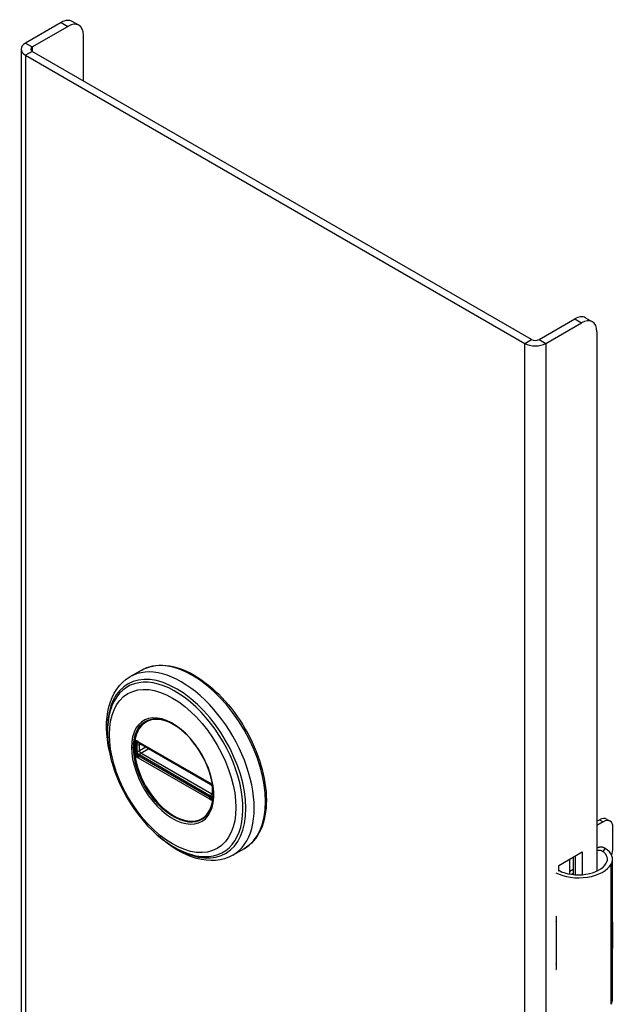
# Model space of a CAD drawing. Header units: inches. Extents: x 0.1 to 81.1, y -11 to 52.7.
# Tile 29 of 31: x 68.8 to 72.2, y 35.1 to 40.7. Entities that reach past the tile are written whole.
import ezdxf

# ---------------------------------------------------------------- set-up
doc = ezdxf.new("R2010")
doc.units = ezdxf.units.IN
doc.header["$LTSCALE"] = 4.869794
doc.header["$MEASUREMENT"] = 0
doc.layers.add('Visible Edges(ANSI)', color=7, linetype='Continuous', lineweight=25)
doc.layers.add('Visible Tangent Edges(ANSI)', color=7, linetype='Continuous', lineweight=25)

msp = doc.modelspace()

# ---------------------------------------------------------------- linework, layer by layer
at = {"layer": 'Visible Edges(ANSI)'}
for p, q in [((69.0329, 40.7224), (68.8285, 40.6044)), ((69.1343, 40.7061), (69.0954, 40.7286)), ((68.8674, 40.5819), (69.0718, 40.6999)), ((69.1602, 40.3876), (69.1602, 40.6489)), ((68.8034, 40.5693), (68.8034, 20.9733)), ((71.7298, 38.904), (68.8674, 40.5566)), ((68.8285, 40.5342), (71.6909, 38.8816)), ((71.7736, 38.904), (71.978, 39.022)), ((72.0405, 39.0282), (72.0794, 39.0057)), ((71.8125, 38.8816), (72.0169, 38.9996)), ((72.1053, 38.9485), (72.1053, 35.8555)), ((69.4909, 37.0065), (69.4269, 36.9695)), ((69.477, 36.5929), (69.4719, 36.5958)), ((69.477, 36.5929), (69.8851, 36.3573)), ((69.892, 36.3496), (69.484, 36.5852)), ((69.8901, 36.3543), (69.8851, 36.3573)), ((69.9009, 36.3419), (69.9021, 36.3391)), ((69.901, 36.2968), (69.901, 36.334)), ((69.9021, 36.3391), (69.9027, 36.3373)), ((69.9041, 36.3236), (69.9041, 36.2867)), ((69.9041, 36.2867), (69.904, 36.2808)), ((72.1053, 36.1411), (72.1208, 36.1501)), ((72.1601, 36.154), (72.181, 36.1419)), ((72.1416, 36.138), (72.1053, 36.117)), ((72.1973, 35.9853), (72.1973, 36.1059)), ((70.0815, 35.9836), (70.0174, 35.9467)), ((71.8861, 35.8875), (72.0204, 35.965)), ((71.9495, 35.8384), (71.9495, 35.9241)), ((71.9694, 35.9356), (71.9694, 35.8355)), ((71.9815, 35.8345), (71.9815, 35.9426)), ((72.0204, 35.965), (72.0204, 35.8346)), ((72.1948, 35.1198), (72.1948, 35.9234)), ((71.8861, 35.8557), (71.8861, 35.8875)), ((71.9495, 35.8543), (71.9694, 35.8658)), ((71.9694, 35.8417), (71.9606, 35.8366)), ((71.8705, 35.5957), (71.8705, 35.5644)), ((72.1973, 35.4308), (72.1973, 35.5513)), ((71.8705, 35.3217), (71.8705, 35.2904))]:
    msp.add_line(p, q, dxfattribs=at)
at = {"layer": 'Visible Edges(ANSI)', "flags": 128}
for points in [[(69.4909, 37.0065), (69.5067, 37.0148), (69.5233, 37.0217), (69.5404, 37.0272), (69.5582, 37.0314), (69.5764, 37.0342), (69.5951, 37.0357), (69.6142, 37.0358), (69.6336, 37.0345), (69.6534, 37.0319), (69.6734, 37.028), (69.6935, 37.0228), (69.7139, 37.0163), (69.7344, 37.0086), (69.7549, 36.9996), (69.7755, 36.9895), (69.796, 36.9782), (69.8165, 36.9658), (69.8369, 36.9523), (69.8572, 36.9377), (69.8773, 36.9221), (69.8972, 36.9055), (69.9167, 36.8879), (69.936, 36.8694), (69.955, 36.8501), (69.9735, 36.8299), (69.9916, 36.8089), (70.0092, 36.7872), (70.0263, 36.7649), (70.0428, 36.7419), (70.0587, 36.7183), (70.074, 36.6943), (70.0887, 36.6697), (70.1026, 36.6448), (70.1158, 36.6195), (70.1282, 36.5939), (70.1399, 36.5681), (70.1507, 36.5421), (70.1607, 36.516), (70.1698, 36.4899), (70.178, 36.4637), (70.1853, 36.4377), (70.1917, 36.4117), (70.1971, 36.386), (70.2015, 36.3605), (70.205, 36.3353), (70.2075, 36.3104), (70.209, 36.286), (70.2095, 36.262), (70.209, 36.2386), (70.2075, 36.2157), (70.205, 36.1934), (70.2014, 36.1719), (70.1969, 36.151), (70.1913, 36.1309), (70.1847, 36.1117), (70.177, 36.0933), (70.1684, 36.0758), (70.1588, 36.0593), (70.1482, 36.0438), (70.1367, 36.0294), (70.1242, 36.0162), (70.1108, 36.0041), (70.0965, 35.9932), (70.0815, 35.9836)], [(69.3093, 36.5409), (69.3025, 36.5755), (69.2976, 36.6096), (69.2944, 36.6432), (69.2931, 36.676), (69.2936, 36.7081), (69.296, 36.7391), (69.3003, 36.7692), (69.3066, 36.798), (69.3148, 36.8256), (69.325, 36.8517), (69.3372, 36.8762), (69.3513, 36.899), (69.3674, 36.92), (69.3855, 36.9388), (69.4054, 36.9554), (69.4269, 36.9695)], [(69.3365, 36.83), (69.33, 36.8168), (69.3241, 36.8031), (69.3188, 36.789), (69.3141, 36.7744), (69.3066, 36.7439), (69.3014, 36.712), (69.2986, 36.6789), (69.2981, 36.6445), (69.2999, 36.6092), (69.3039, 36.5731), (69.3102, 36.5364), (69.3185, 36.4992), (69.3289, 36.4618), (69.3413, 36.4243), (69.3557, 36.387), (69.3719, 36.3499), (69.3899, 36.3134), (69.4095, 36.2776), (69.4307, 36.2427), (69.4533, 36.2089), (69.4773, 36.1763), (69.5025, 36.1452), (69.5287, 36.1157), (69.5559, 36.088), (69.584, 36.0622), (69.6127, 36.0384), (69.6419, 36.0169), (69.6716, 35.9977), (69.7016, 35.981), (69.7317, 35.9668), (69.7619, 35.9553), (69.792, 35.9466), (69.807, 35.9434), (69.8219, 35.9409), (69.8367, 35.9391), (69.8514, 35.9381)], [(69.8744, 36.1832), (69.8829, 36.1967), (69.8902, 36.212), (69.8961, 36.2288), (69.9006, 36.247), (69.9036, 36.2666), (69.905, 36.2874), (69.9049, 36.3093), (69.9033, 36.3319), (69.9001, 36.3553), (69.8954, 36.3792), (69.8891, 36.4036), (69.8815, 36.428), (69.8724, 36.4526), (69.8619, 36.477), (69.8502, 36.5011), (69.8374, 36.5247), (69.8233, 36.5477), (69.8083, 36.5699), (69.7924, 36.5911), (69.7757, 36.6112), (69.7583, 36.6301), (69.7403, 36.6477), (69.722, 36.6637), (69.7033, 36.6782), (69.6845, 36.6909), (69.6656, 36.7019), (69.6469, 36.711), (69.6285, 36.7182), (69.6104, 36.7234), (69.5929, 36.7267), (69.5761, 36.728), (69.5601, 36.7274)], [(69.4719, 36.5958), (69.4701, 36.5966), (69.4688, 36.597)], [(69.484, 36.5852), (69.483, 36.5857), (69.4826, 36.5858)], [(69.8901, 36.3543), (69.8934, 36.3519), (69.8969, 36.3483)], [(69.901, 36.334), (69.9004, 36.338), (69.8983, 36.3428), (69.8951, 36.347), (69.892, 36.3496)], [(69.8969, 36.3483), (69.899, 36.3452), (69.9009, 36.3419)], [(69.9008, 36.2953), (69.9009, 36.2957), (69.901, 36.2968)], [(69.904, 36.2808), (69.9038, 36.2784), (69.9035, 36.2774)], [(70.0174, 35.9467), (69.9944, 35.9351), (69.9701, 35.9262), (69.9448, 35.92), (69.9186, 35.9165), (69.8918, 35.9156), (69.8644, 35.9174), (69.8367, 35.9216), (69.8087, 35.9283), (69.7806, 35.9373), (69.7525, 35.9486), (69.7243, 35.962), (69.6963, 35.9776), (69.6686, 35.9951), (69.6411, 36.0147), (69.614, 36.036), (69.5874, 36.0591)], [(72.1526, 35.9853), (72.1508, 35.9864), (72.149, 35.9874), (72.147, 35.9883), (72.1451, 35.9892), (72.1431, 35.9899), (72.1411, 35.9906), (72.139, 35.9912), (72.1369, 35.9917), (72.1349, 35.9921), (72.1328, 35.9924), (72.1307, 35.9926), (72.1286, 35.9927), (72.1265, 35.9927), (72.1244, 35.9925), (72.1223, 35.9923), (72.1202, 35.992), (72.1182, 35.9915), (72.1162, 35.991), (72.1143, 35.9904), (72.1124, 35.9897), (72.1105, 35.9889), (72.1087, 35.988), (72.107, 35.987), (72.1053, 35.986)], [(72.1053, 35.9745), (72.1068, 35.9749), (72.1084, 35.9753), (72.1099, 35.9755), (72.1115, 35.9757), (72.113, 35.9759), (72.1146, 35.976), (72.1161, 35.976), (72.1176, 35.976), (72.1191, 35.9758), (72.1206, 35.9757), (72.1221, 35.9754), (72.1236, 35.9751), (72.1252, 35.9748), (72.1267, 35.9743), (72.1282, 35.9738), (72.1297, 35.9733), (72.1312, 35.9727), (72.1326, 35.972), (72.1341, 35.9713), (72.1355, 35.9705), (72.1369, 35.9696), (72.1383, 35.9687), (72.1396, 35.9677), (72.1409, 35.9667)]]:
    msp.add_lwpolyline(points, dxfattribs=at)
at = {"layer": 'Visible Edges(ANSI)'}
for centre, major_axis, start_param, end_param in [((69.0329, 40.6203), (0.0625, 0.1083), 0, 0.785398), ((69.0718, 40.5978), (0.0625, 0.1083), 5.497787, 7.068583), ((68.8894, 40.5693), (-0.086, 0), 5.497787, 7.068583), ((68.8894, 40.5693), (-0.031, 0), 5.497787, 7.068583), ((71.978, 38.9199), (0.0625, 0.1083), 0, 0.785398), ((72.0169, 38.8975), (0.0625, 0.1083), 5.497787, 7.068583), ((71.7517, 38.9167), (0.086, 0), 3.926991, 5.497787), ((71.7517, 38.9167), (0.031, 0), 3.926991, 5.497787), ((72.1208, 36.0858), (0.0394, 0.0682), 0, 0.785398), ((72.1416, 36.0737), (0.0394, 0.0682), 5.497787, 7.068583), ((72.0373, 35.9234), (0.1575, 0), 5.96475, 7.032103), ((72.1416, 35.9532), (-0.0394, -0.0682), 1.811012, 2.356194), ((72.0373, 35.9234), (0.128, 0), 5.96475, 6.909947), ((71.9999, 35.9305), (0.1969, 0), 3.983372, 5.96475), ((71.9999, 35.9305), (0.1673, 0), 3.964134, 5.96475), ((71.9999, 35.6814), (0.1969, 0), 3.983372, 3.995195), ((71.9308, 35.6043), (-0.0917, 0), 0.828235, 0.853602), ((72.1416, 35.5192), (-0.0394, -0.0682), 2.356194, 2.65865), ((72.1416, 35.3987), (-0.0394, -0.0682), 2.053739, 2.356194), ((71.9308, 35.3616), (0.0917, 0), 3.969828, 3.995195), ((71.9999, 35.376), (-0.1969, 0), 0.841779, 0.853602), ((72.0373, 35.1198), (0.1575, 0), 5.96475, 6.283185)]:
    msp.add_ellipse(centre, major_axis=major_axis, ratio=0.57735, start_param=start_param, end_param=end_param, dxfattribs=at)
at = {"layer": 'Visible Tangent Edges(ANSI)'}
for p, q in [((69.0329, 40.7224), (69.0718, 40.6999)), ((68.8285, 40.6044), (68.8674, 40.5819)), ((68.8674, 40.5566), (68.8285, 40.5342)), ((68.8674, 40.5819), (68.8674, 40.5566)), ((68.8285, 40.5342), (68.8285, 20.9382)), ((71.978, 39.022), (72.0169, 38.9996)), ((71.6909, 38.8816), (71.7298, 38.904)), ((71.6909, 19.2857), (71.6909, 38.8816)), ((71.7736, 38.904), (71.8125, 38.8816)), ((71.8125, 38.8816), (71.8125, 19.2857)), ((69.883, 36.3618), (69.475, 36.5974)), ((69.4691, 36.5439), (69.4691, 36.5811)), ((69.4817, 36.5815), (69.4863, 36.5838)), ((69.4817, 36.5443), (69.4817, 36.5815)), ((69.5182, 36.5654), (69.4817, 36.5443)), ((69.482, 36.5886), (69.8901, 36.353)), ((69.4887, 36.5322), (69.5322, 36.5574)), ((69.475, 36.5046), (69.883, 36.269)), ((69.8866, 36.278), (69.4785, 36.5136)), ((69.8901, 36.2859), (69.482, 36.5215)), ((69.8967, 36.2967), (69.4887, 36.5322)), ((69.903, 36.3306), (69.903, 36.2934)), ((69.901, 36.2995), (69.8967, 36.2967)), ((72.1208, 36.1501), (72.1416, 36.138)), ((72.1409, 35.9667), (72.1526, 35.9853)), ((72.1869, 35.0913), (72.1869, 35.8949)), ((71.8705, 35.5644), (71.8705, 35.3217))]:
    msp.add_line(p, q, dxfattribs=at)
at = {"layer": 'Visible Tangent Edges(ANSI)', "flags": 128}
for points in [[(69.436, 36.5655), (69.4377, 36.5323), (69.4426, 36.4977), (69.4508, 36.462), (69.462, 36.426), (69.4763, 36.39), (69.4933, 36.3545), (69.5127, 36.3201), (69.5344, 36.2872), (69.5581, 36.2563), (69.5834, 36.2278), (69.6099, 36.2022), (69.6372, 36.1798), (69.6651, 36.161), (69.693, 36.1459), (69.7207, 36.1347), (69.7477, 36.1275), (69.7736, 36.1245), (69.7981, 36.126), (69.8208, 36.1318), (69.8414, 36.1418), (69.8596, 36.1558), (69.8752, 36.1735), (69.888, 36.1948), (69.8978, 36.2194), (69.9044, 36.2471), (69.9076, 36.2773), (69.9075, 36.3096), (69.9042, 36.3436), (69.8976, 36.3787), (69.8879, 36.4146), (69.8752, 36.4508), (69.8594, 36.4866), (69.8411, 36.5216), (69.8204, 36.5553), (69.7977, 36.5872), (69.7733, 36.6169), (69.7474, 36.6439), (69.7204, 36.6679), (69.6927, 36.6886), (69.6647, 36.7057), (69.6368, 36.719), (69.6094, 36.7281), (69.5829, 36.733), (69.5577, 36.7336), (69.5341, 36.7299), (69.5125, 36.7221), (69.493, 36.7102), (69.4761, 36.6942), (69.4619, 36.6746), (69.4507, 36.6515), (69.4426, 36.6254), (69.4377, 36.5966), (69.436, 36.5655)], [(69.4472, 36.5643), (69.4474, 36.5756), (69.4481, 36.5867), (69.4491, 36.5974), (69.4506, 36.6078), (69.4525, 36.618), (69.4549, 36.6277), (69.4576, 36.6372), (69.4608, 36.6462), (69.4643, 36.6548), (69.4683, 36.663), (69.4727, 36.6708), (69.4774, 36.6782), (69.4825, 36.6851), (69.488, 36.6915), (69.4938, 36.6974), (69.5, 36.7029), (69.5065, 36.7078), (69.5133, 36.7122), (69.5204, 36.7161), (69.5278, 36.7194), (69.5355, 36.7222), (69.5435, 36.7245), (69.5517, 36.7262), (69.5601, 36.7273)], [(69.4544, 36.5981), (69.4543, 36.5978), (69.4542, 36.5974), (69.454, 36.597), (69.4539, 36.5966), (69.4538, 36.5962), (69.4537, 36.5959), (69.4536, 36.5955), (69.4535, 36.5951), (69.4535, 36.5946), (69.4534, 36.5942), (69.4533, 36.5938), (69.4532, 36.5934), (69.4531, 36.593), (69.4531, 36.5925), (69.453, 36.5921), (69.4529, 36.5917), (69.4529, 36.5912), (69.4528, 36.5908), (69.4528, 36.5903), (69.4527, 36.5899), (69.4527, 36.5894), (69.4526, 36.589), (69.4526, 36.5885), (69.4526, 36.5881)], [(69.4553, 36.6007), (69.4552, 36.6006), (69.4552, 36.6005), (69.4551, 36.6004), (69.4551, 36.6003), (69.4551, 36.6002), (69.455, 36.6001), (69.455, 36.6), (69.455, 36.5999), (69.4549, 36.5998), (69.4549, 36.5996), (69.4548, 36.5995), (69.4548, 36.5994), (69.4548, 36.5993), (69.4547, 36.5992), (69.4547, 36.5991), (69.4547, 36.599), (69.4546, 36.5989), (69.4546, 36.5988), (69.4546, 36.5987), (69.4545, 36.5986), (69.4545, 36.5985), (69.4544, 36.5984), (69.4544, 36.5982), (69.4544, 36.5981)], [(69.4604, 36.6028), (69.4602, 36.6027), (69.46, 36.6027), (69.4597, 36.6027), (69.4595, 36.6026), (69.4592, 36.6026), (69.459, 36.6025), (69.4588, 36.6025), (69.4585, 36.6024), (69.4583, 36.6023), (69.4581, 36.6023), (69.4579, 36.6022), (69.4577, 36.6021), (69.4574, 36.602), (69.4572, 36.6019), (69.457, 36.6018), (69.4568, 36.6017), (69.4566, 36.6016), (69.4564, 36.6015), (69.4562, 36.6014), (69.456, 36.6012), (69.4558, 36.6011), (69.4556, 36.601), (69.4554, 36.6008), (69.4553, 36.6007)], [(69.4601, 36.5878), (69.4601, 36.5881), (69.4601, 36.5885), (69.4601, 36.5888), (69.4601, 36.5891), (69.4602, 36.5894), (69.4602, 36.5897), (69.4603, 36.59), (69.4603, 36.5903), (69.4604, 36.5906), (69.4604, 36.5909), (69.4605, 36.5912), (69.4606, 36.5914), (69.4607, 36.5917), (69.4608, 36.592), (69.4609, 36.5922), (69.461, 36.5925), (69.4611, 36.5927), (69.4613, 36.593), (69.4614, 36.5932), (69.4615, 36.5934), (69.4617, 36.5937), (69.4618, 36.5939), (69.462, 36.5941), (69.4621, 36.5943)], [(69.4698, 36.6003), (69.4694, 36.6006), (69.469, 36.6008), (69.4686, 36.601), (69.4682, 36.6012), (69.4678, 36.6014), (69.4674, 36.6015), (69.4669, 36.6017), (69.4665, 36.6018), (69.4661, 36.602), (69.4657, 36.6021), (69.4653, 36.6022), (69.4649, 36.6023), (69.4646, 36.6024), (69.4642, 36.6025), (69.4638, 36.6026), (69.4634, 36.6027), (69.463, 36.6027), (69.4626, 36.6028), (69.4623, 36.6028), (69.4619, 36.6028), (69.4615, 36.6028), (69.4612, 36.6028), (69.4608, 36.6028), (69.4604, 36.6028)], [(69.4621, 36.5943), (69.4622, 36.5943), (69.4622, 36.5944), (69.4623, 36.5945), (69.4623, 36.5945), (69.4624, 36.5946), (69.4624, 36.5946), (69.4625, 36.5947), (69.4625, 36.5948), (69.4626, 36.5948), (69.4627, 36.5949), (69.4627, 36.5949), (69.4628, 36.595), (69.4628, 36.595), (69.4629, 36.5951), (69.4629, 36.5951), (69.463, 36.5952), (69.463, 36.5952), (69.4631, 36.5953), (69.4631, 36.5953), (69.4632, 36.5954), (69.4632, 36.5954), (69.4633, 36.5955), (69.4633, 36.5955), (69.4634, 36.5956)], [(69.4634, 36.5956), (69.4635, 36.5957), (69.4637, 36.5958), (69.4638, 36.5959), (69.4639, 36.596), (69.464, 36.596), (69.4642, 36.5961), (69.4643, 36.5962), (69.4645, 36.5963), (69.4646, 36.5964), (69.4647, 36.5964), (69.4649, 36.5965), (69.465, 36.5966), (69.4652, 36.5966), (69.4653, 36.5967), (69.4655, 36.5967), (69.4656, 36.5968), (69.4658, 36.5968), (69.466, 36.5969), (69.4661, 36.5969), (69.4663, 36.5969), (69.4664, 36.5969), (69.4666, 36.597), (69.4668, 36.597), (69.4669, 36.597)], [(69.4669, 36.597), (69.467, 36.597), (69.4671, 36.597), (69.4672, 36.597), (69.4672, 36.597), (69.4673, 36.597), (69.4674, 36.597), (69.4675, 36.597), (69.4676, 36.597), (69.4676, 36.597), (69.4677, 36.597), (69.4678, 36.597), (69.4679, 36.597), (69.4679, 36.597), (69.468, 36.597), (69.4681, 36.597), (69.4682, 36.597), (69.4683, 36.597), (69.4683, 36.597), (69.4684, 36.597), (69.4685, 36.597), (69.4686, 36.597), (69.4687, 36.597), (69.4687, 36.597), (69.4688, 36.597)], [(69.475, 36.5974), (69.4748, 36.5975), (69.4745, 36.5977), (69.4743, 36.5978), (69.4741, 36.5979), (69.4739, 36.598), (69.4737, 36.5982), (69.4735, 36.5983), (69.4732, 36.5984), (69.473, 36.5985), (69.4728, 36.5987), (69.4726, 36.5988), (69.4724, 36.5989), (69.4722, 36.599), (69.472, 36.5991), (69.4717, 36.5993), (69.4715, 36.5994), (69.4713, 36.5995), (69.4711, 36.5996), (69.4709, 36.5997), (69.4707, 36.5999), (69.4704, 36.6), (69.4702, 36.6001), (69.47, 36.6002), (69.4698, 36.6003)], [(69.8742, 36.1833), (69.8603, 36.1674), (69.8444, 36.1545), (69.8265, 36.1448), (69.8068, 36.1385), (69.7855, 36.1358), (69.7629, 36.1366), (69.7393, 36.141), (69.715, 36.1488), (69.6902, 36.1598), (69.6653, 36.174), (69.6406, 36.1912), (69.6162, 36.2112), (69.5926, 36.2339), (69.5699, 36.259), (69.5485, 36.2861), (69.5286, 36.315), (69.5105, 36.3452), (69.4943, 36.3764), (69.4803, 36.4083), (69.4685, 36.4405), (69.4593, 36.4725), (69.4526, 36.5041), (69.4486, 36.5349), (69.4472, 36.5643)], [(69.4524, 36.5824), (69.4523, 36.5809), (69.4523, 36.5794), (69.4522, 36.5779), (69.4522, 36.5764), (69.4522, 36.5749), (69.4522, 36.5733), (69.4521, 36.5718), (69.4521, 36.5703), (69.4521, 36.5688), (69.4521, 36.5672), (69.4521, 36.5657), (69.4521, 36.5641), (69.4521, 36.5626), (69.4521, 36.5611), (69.4521, 36.5595), (69.4521, 36.558), (69.4521, 36.5564), (69.4522, 36.5548), (69.4522, 36.5533), (69.4522, 36.5517), (69.4522, 36.5502), (69.4523, 36.5486), (69.4523, 36.547), (69.4524, 36.5454)], [(69.4526, 36.5881), (69.4526, 36.5878), (69.4526, 36.5876), (69.4526, 36.5874), (69.4526, 36.5871), (69.4525, 36.5869), (69.4525, 36.5867), (69.4525, 36.5864), (69.4525, 36.5862), (69.4525, 36.586), (69.4525, 36.5857), (69.4525, 36.5855), (69.4525, 36.5852), (69.4525, 36.585), (69.4525, 36.5848), (69.4524, 36.5845), (69.4524, 36.5843), (69.4524, 36.5841), (69.4524, 36.5838), (69.4524, 36.5836), (69.4524, 36.5833), (69.4524, 36.5831), (69.4524, 36.5829), (69.4524, 36.5826), (69.4524, 36.5824)], [(69.4524, 36.5454), (69.4524, 36.5452), (69.4524, 36.5449), (69.4524, 36.5447), (69.4524, 36.5444), (69.4524, 36.5442), (69.4524, 36.5439), (69.4524, 36.5437), (69.4524, 36.5434), (69.4524, 36.5432), (69.4525, 36.5429), (69.4525, 36.5427), (69.4525, 36.5424), (69.4525, 36.5422), (69.4525, 36.5419), (69.4525, 36.5417), (69.4525, 36.5414), (69.4525, 36.5412), (69.4525, 36.5409), (69.4525, 36.5406), (69.4526, 36.5404), (69.4526, 36.5401), (69.4526, 36.5399), (69.4526, 36.5396), (69.4526, 36.5394)], [(69.4526, 36.5394), (69.4526, 36.5389), (69.4526, 36.5384), (69.4527, 36.5379), (69.4527, 36.5374), (69.4528, 36.5369), (69.4528, 36.5364), (69.4529, 36.5359), (69.4529, 36.5354), (69.453, 36.5349), (69.4531, 36.5344), (69.4531, 36.5339), (69.4532, 36.5334), (69.4533, 36.5329), (69.4534, 36.5324), (69.4535, 36.5319), (69.4535, 36.5315), (69.4536, 36.531), (69.4537, 36.5305), (69.4538, 36.53), (69.4539, 36.5295), (69.454, 36.529), (69.4542, 36.5285), (69.4543, 36.528), (69.4544, 36.5276)], [(69.4602, 36.582), (69.4602, 36.5823), (69.4602, 36.5825), (69.4602, 36.5827), (69.4602, 36.583), (69.4602, 36.5832), (69.4602, 36.5834), (69.4602, 36.5837), (69.4602, 36.5839), (69.4602, 36.5842), (69.4602, 36.5844), (69.4602, 36.5846), (69.4602, 36.5849), (69.4602, 36.5851), (69.4602, 36.5854), (69.4602, 36.5856), (69.4602, 36.5859), (69.4602, 36.5861), (69.4601, 36.5863), (69.4601, 36.5866), (69.4601, 36.5868), (69.4601, 36.5871), (69.4601, 36.5873), (69.4601, 36.5876), (69.4601, 36.5878)], [(69.4601, 36.5389), (69.4601, 36.5391), (69.4601, 36.5394), (69.4601, 36.5396), (69.4601, 36.5399), (69.4601, 36.5401), (69.4601, 36.5404), (69.4602, 36.5406), (69.4602, 36.5409), (69.4602, 36.5411), (69.4602, 36.5414), (69.4602, 36.5416), (69.4602, 36.5419), (69.4602, 36.5421), (69.4602, 36.5424), (69.4602, 36.5426), (69.4602, 36.5429), (69.4602, 36.5431), (69.4602, 36.5433), (69.4602, 36.5436), (69.4602, 36.5438), (69.4602, 36.5441), (69.4602, 36.5443), (69.4602, 36.5445), (69.4602, 36.5448)], [(69.4621, 36.5304), (69.462, 36.5308), (69.4618, 36.5312), (69.4617, 36.5315), (69.4616, 36.5319), (69.4614, 36.5322), (69.4613, 36.5326), (69.4612, 36.5329), (69.461, 36.5333), (69.4609, 36.5336), (69.4608, 36.534), (69.4607, 36.5344), (69.4606, 36.5347), (69.4605, 36.5351), (69.4605, 36.5354), (69.4604, 36.5358), (69.4603, 36.5361), (69.4603, 36.5365), (69.4602, 36.5368), (69.4602, 36.5372), (69.4601, 36.5375), (69.4601, 36.5378), (69.4601, 36.5382), (69.4601, 36.5385), (69.4601, 36.5389)], [(69.4602, 36.5448), (69.4603, 36.5463), (69.4603, 36.5479), (69.4603, 36.5495), (69.4603, 36.551), (69.4603, 36.5526), (69.4603, 36.5541), (69.4603, 36.5557), (69.4604, 36.5572), (69.4604, 36.5588), (69.4604, 36.5603), (69.4604, 36.5619), (69.4604, 36.5634), (69.4604, 36.565), (69.4604, 36.5665), (69.4604, 36.5681), (69.4604, 36.5696), (69.4603, 36.5712), (69.4603, 36.5727), (69.4603, 36.5743), (69.4603, 36.5758), (69.4603, 36.5774), (69.4603, 36.5789), (69.4603, 36.5805), (69.4602, 36.582)], [(69.4691, 36.5811), (69.4691, 36.5814), (69.4691, 36.5817), (69.4691, 36.5819), (69.4691, 36.5822), (69.4691, 36.5824), (69.4691, 36.5827), (69.4691, 36.5829), (69.4691, 36.5832), (69.4691, 36.5834), (69.4692, 36.5836), (69.4692, 36.5839), (69.4692, 36.5841), (69.4692, 36.5844), (69.4692, 36.5846), (69.4693, 36.5848), (69.4693, 36.5851), (69.4693, 36.5853), (69.4694, 36.5855), (69.4694, 36.5857), (69.4694, 36.5859), (69.4694, 36.5862), (69.4695, 36.5864), (69.4695, 36.5866), (69.4696, 36.5868)], [(69.4696, 36.5376), (69.4695, 36.5378), (69.4695, 36.5381), (69.4694, 36.5384), (69.4694, 36.5386), (69.4694, 36.5389), (69.4694, 36.5391), (69.4693, 36.5394), (69.4693, 36.5397), (69.4693, 36.5399), (69.4692, 36.5402), (69.4692, 36.5405), (69.4692, 36.5407), (69.4692, 36.541), (69.4692, 36.5413), (69.4691, 36.5415), (69.4691, 36.5418), (69.4691, 36.5421), (69.4691, 36.5423), (69.4691, 36.5426), (69.4691, 36.5429), (69.4691, 36.5431), (69.4691, 36.5434), (69.4691, 36.5436), (69.4691, 36.5439)], [(69.4696, 36.5868), (69.4696, 36.5869), (69.4696, 36.5871), (69.4696, 36.5872), (69.4697, 36.5874), (69.4697, 36.5875), (69.4698, 36.5877), (69.4698, 36.5878), (69.4699, 36.5879), (69.4699, 36.5881), (69.47, 36.5882), (69.47, 36.5883), (69.4701, 36.5885), (69.4701, 36.5886), (69.4702, 36.5887), (69.4702, 36.5888), (69.4703, 36.5889), (69.4704, 36.5891), (69.4704, 36.5892), (69.4705, 36.5893), (69.4706, 36.5894), (69.4707, 36.5895), (69.4707, 36.5896), (69.4708, 36.5897), (69.4709, 36.5898)], [(69.4709, 36.533), (69.4708, 36.5332), (69.4707, 36.5333), (69.4707, 36.5335), (69.4706, 36.5337), (69.4705, 36.5339), (69.4704, 36.5341), (69.4704, 36.5343), (69.4703, 36.5345), (69.4702, 36.5347), (69.4702, 36.5349), (69.4701, 36.5351), (69.4701, 36.5353), (69.47, 36.5355), (69.47, 36.5357), (69.4699, 36.5359), (69.4699, 36.5361), (69.4698, 36.5363), (69.4698, 36.5364), (69.4697, 36.5366), (69.4697, 36.5368), (69.4696, 36.537), (69.4696, 36.5372), (69.4696, 36.5374), (69.4696, 36.5376)], [(69.4734, 36.5913), (69.4736, 36.5913), (69.4737, 36.5913), (69.4738, 36.5913), (69.474, 36.5913), (69.4741, 36.5913), (69.4742, 36.5913), (69.4744, 36.5913), (69.4745, 36.5913), (69.4746, 36.5913), (69.4748, 36.5913), (69.4749, 36.5913), (69.475, 36.5913), (69.4752, 36.5913), (69.4753, 36.5913), (69.4755, 36.5913), (69.4756, 36.5912), (69.4757, 36.5912), (69.4759, 36.5912), (69.476, 36.5912), (69.4762, 36.5911), (69.4763, 36.5911), (69.4765, 36.591), (69.4766, 36.591), (69.4768, 36.5909)], [(69.4768, 36.5909), (69.477, 36.5909), (69.4772, 36.5908), (69.4774, 36.5907), (69.4776, 36.5907), (69.4778, 36.5906), (69.478, 36.5905), (69.4782, 36.5904), (69.4784, 36.5903), (69.4787, 36.5902), (69.4789, 36.5902), (69.4791, 36.5901), (69.4793, 36.59), (69.4795, 36.5899), (69.4798, 36.5898), (69.48, 36.5897), (69.4802, 36.5896), (69.4804, 36.5894), (69.4806, 36.5893), (69.4809, 36.5892), (69.4811, 36.5891), (69.4813, 36.589), (69.4816, 36.5889), (69.4818, 36.5887), (69.482, 36.5886)], [(69.4544, 36.5276), (69.4544, 36.5274), (69.4544, 36.5273), (69.4545, 36.5271), (69.4545, 36.527), (69.4546, 36.5268), (69.4546, 36.5267), (69.4546, 36.5265), (69.4547, 36.5264), (69.4547, 36.5263), (69.4547, 36.5261), (69.4548, 36.526), (69.4548, 36.5258), (69.4548, 36.5257), (69.4549, 36.5255), (69.4549, 36.5254), (69.455, 36.5252), (69.455, 36.5251), (69.455, 36.5249), (69.4551, 36.5248), (69.4551, 36.5247), (69.4551, 36.5245), (69.4552, 36.5244), (69.4552, 36.5242), (69.4553, 36.5241)], [(69.4553, 36.5241), (69.4554, 36.5237), (69.4556, 36.5234), (69.4558, 36.523), (69.456, 36.5227), (69.4562, 36.5223), (69.4564, 36.522), (69.4566, 36.5216), (69.4568, 36.5213), (69.457, 36.5209), (69.4572, 36.5206), (69.4574, 36.5202), (69.4576, 36.5199), (69.4579, 36.5196), (69.4581, 36.5192), (69.4583, 36.5189), (69.4585, 36.5186), (69.4588, 36.5182), (69.459, 36.5179), (69.4592, 36.5176), (69.4595, 36.5173), (69.4597, 36.5169), (69.46, 36.5166), (69.4602, 36.5163), (69.4604, 36.516)], [(69.4604, 36.516), (69.4608, 36.5156), (69.4612, 36.5151), (69.4615, 36.5147), (69.4619, 36.5143), (69.4623, 36.5139), (69.4626, 36.5135), (69.463, 36.5131), (69.4634, 36.5127), (69.4638, 36.5123), (69.4642, 36.5119), (69.4646, 36.5116), (69.465, 36.5112), (69.4654, 36.5109), (69.4658, 36.5105), (69.4662, 36.5102), (69.4666, 36.5099), (69.467, 36.5096), (69.4674, 36.5093), (69.4678, 36.509), (69.4682, 36.5087), (69.4686, 36.5084), (69.469, 36.5081), (69.4694, 36.5079), (69.4698, 36.5076)], [(69.4634, 36.5278), (69.4633, 36.5279), (69.4633, 36.528), (69.4632, 36.5281), (69.4632, 36.5282), (69.4631, 36.5284), (69.4631, 36.5285), (69.463, 36.5286), (69.463, 36.5287), (69.4629, 36.5288), (69.4629, 36.5289), (69.4628, 36.529), (69.4628, 36.5291), (69.4627, 36.5292), (69.4627, 36.5293), (69.4626, 36.5295), (69.4625, 36.5296), (69.4625, 36.5297), (69.4624, 36.5298), (69.4624, 36.5299), (69.4623, 36.53), (69.4623, 36.5301), (69.4622, 36.5302), (69.4622, 36.5303), (69.4621, 36.5304)], [(69.4669, 36.5223), (69.4668, 36.5225), (69.4666, 36.5227), (69.4664, 36.5229), (69.4663, 36.5231), (69.4661, 36.5234), (69.466, 36.5236), (69.4658, 36.5238), (69.4656, 36.524), (69.4655, 36.5243), (69.4653, 36.5245), (69.4652, 36.5247), (69.465, 36.5249), (69.4649, 36.5252), (69.4647, 36.5254), (69.4646, 36.5256), (69.4645, 36.5259), (69.4643, 36.5261), (69.4642, 36.5264), (69.464, 36.5266), (69.4639, 36.5268), (69.4638, 36.5271), (69.4637, 36.5273), (69.4635, 36.5276), (69.4634, 36.5278)], [(69.4734, 36.5166), (69.4731, 36.5167), (69.4728, 36.5169), (69.4725, 36.5171), (69.4723, 36.5173), (69.472, 36.5175), (69.4717, 36.5177), (69.4714, 36.5179), (69.4711, 36.5181), (69.4709, 36.5183), (69.4706, 36.5185), (69.4703, 36.5188), (69.47, 36.519), (69.4698, 36.5193), (69.4695, 36.5195), (69.4692, 36.5198), (69.469, 36.52), (69.4687, 36.5203), (69.4684, 36.5206), (69.4682, 36.5208), (69.4679, 36.5211), (69.4677, 36.5214), (69.4674, 36.5217), (69.4672, 36.522), (69.4669, 36.5223)], [(69.4698, 36.5076), (69.47, 36.5075), (69.4702, 36.5074), (69.4704, 36.5072), (69.4707, 36.5071), (69.4709, 36.507), (69.4711, 36.5069), (69.4713, 36.5067), (69.4715, 36.5066), (69.4717, 36.5065), (69.472, 36.5063), (69.4722, 36.5062), (69.4724, 36.5061), (69.4726, 36.506), (69.4728, 36.5058), (69.473, 36.5057), (69.4732, 36.5056), (69.4735, 36.5054), (69.4737, 36.5053), (69.4739, 36.5052), (69.4741, 36.5051), (69.4743, 36.5049), (69.4745, 36.5048), (69.4748, 36.5047), (69.475, 36.5046)], [(69.4768, 36.5251), (69.4766, 36.5252), (69.4765, 36.5253), (69.4763, 36.5255), (69.4762, 36.5256), (69.476, 36.5257), (69.4759, 36.5258), (69.4757, 36.526), (69.4756, 36.5261), (69.4755, 36.5262), (69.4753, 36.5264), (69.4752, 36.5265), (69.475, 36.5267), (69.4749, 36.5268), (69.4748, 36.527), (69.4746, 36.5271), (69.4745, 36.5273), (69.4744, 36.5274), (69.4742, 36.5276), (69.4741, 36.5278), (69.474, 36.5279), (69.4738, 36.5281), (69.4737, 36.5282), (69.4736, 36.5284), (69.4734, 36.5286)], [(69.4785, 36.5136), (69.4783, 36.5137), (69.4781, 36.5139), (69.4779, 36.514), (69.4777, 36.5141), (69.4775, 36.5142), (69.4773, 36.5143), (69.4771, 36.5145), (69.4768, 36.5146), (69.4766, 36.5147), (69.4764, 36.5148), (69.4762, 36.515), (69.476, 36.5151), (69.4758, 36.5152), (69.4756, 36.5153), (69.4754, 36.5154), (69.4751, 36.5156), (69.4749, 36.5157), (69.4747, 36.5158), (69.4745, 36.5159), (69.4743, 36.5161), (69.474, 36.5162), (69.4738, 36.5163), (69.4736, 36.5164), (69.4734, 36.5166)], [(69.482, 36.5215), (69.4818, 36.5216), (69.4816, 36.5218), (69.4813, 36.5219), (69.4811, 36.522), (69.4809, 36.5222), (69.4807, 36.5223), (69.4804, 36.5225), (69.4802, 36.5226), (69.48, 36.5228), (69.4798, 36.5229), (69.4795, 36.5231), (69.4793, 36.5232), (69.4791, 36.5234), (69.4789, 36.5235), (69.4787, 36.5237), (69.4784, 36.5238), (69.4782, 36.524), (69.478, 36.5241), (69.4778, 36.5243), (69.4776, 36.5245), (69.4774, 36.5246), (69.4772, 36.5248), (69.477, 36.5249), (69.4768, 36.5251)], [(69.8882, 36.3588), (69.888, 36.3589), (69.8878, 36.359), (69.8876, 36.3592), (69.8873, 36.3593), (69.8871, 36.3594), (69.8869, 36.3595), (69.8867, 36.3597), (69.8865, 36.3598), (69.8863, 36.3599), (69.8861, 36.3601), (69.8858, 36.3602), (69.8856, 36.3603), (69.8854, 36.3604), (69.8852, 36.3606), (69.885, 36.3607), (69.8848, 36.3608), (69.8845, 36.3609), (69.8843, 36.3611), (69.8841, 36.3612), (69.8839, 36.3613), (69.8837, 36.3615), (69.8835, 36.3616), (69.8833, 36.3617), (69.883, 36.3618)], [(69.8976, 36.3504), (69.8972, 36.3508), (69.8969, 36.3513), (69.8965, 36.3517), (69.8961, 36.3521), (69.8958, 36.3525), (69.8954, 36.3529), (69.895, 36.3533), (69.8946, 36.3537), (69.8942, 36.3541), (69.8938, 36.3544), (69.8935, 36.3548), (69.8931, 36.3552), (69.8927, 36.3555), (69.8923, 36.3559), (69.8919, 36.3562), (69.8915, 36.3565), (69.8911, 36.3568), (69.8907, 36.3571), (69.8903, 36.3574), (69.8898, 36.3577), (69.8894, 36.358), (69.889, 36.3583), (69.8886, 36.3585), (69.8882, 36.3588)], [(69.8901, 36.353), (69.8903, 36.3529), (69.8905, 36.3527), (69.8907, 36.3526), (69.891, 36.3525), (69.8912, 36.3523), (69.8914, 36.3522), (69.8916, 36.352), (69.8918, 36.3519), (69.8921, 36.3517), (69.8923, 36.3516), (69.8925, 36.3514), (69.8927, 36.3513), (69.8929, 36.3511), (69.8931, 36.351), (69.8934, 36.3508), (69.8936, 36.3507), (69.8938, 36.3505), (69.894, 36.3503), (69.8942, 36.3502), (69.8944, 36.35), (69.8946, 36.3498), (69.8948, 36.3497), (69.895, 36.3495), (69.8952, 36.3494)], [(69.8952, 36.3494), (69.8953, 36.3492), (69.8955, 36.3491), (69.8956, 36.349), (69.8958, 36.3489), (69.8959, 36.3487), (69.8961, 36.3486), (69.8962, 36.3485), (69.8963, 36.3483), (69.8965, 36.3482), (69.8966, 36.348), (69.8968, 36.3479), (69.8969, 36.3478), (69.897, 36.3476), (69.8972, 36.3475), (69.8973, 36.3473), (69.8974, 36.3472), (69.8976, 36.347), (69.8977, 36.3468), (69.8978, 36.3467), (69.898, 36.3465), (69.8981, 36.3464), (69.8982, 36.3462), (69.8984, 36.346), (69.8985, 36.3459)], [(69.9018, 36.3441), (69.9017, 36.3443), (69.9015, 36.3446), (69.9013, 36.3449), (69.9012, 36.3452), (69.901, 36.3454), (69.9009, 36.3457), (69.9007, 36.346), (69.9005, 36.3463), (69.9003, 36.3465), (69.9002, 36.3468), (69.9, 36.3471), (69.8998, 36.3473), (69.8996, 36.3476), (69.8995, 36.3479), (69.8993, 36.3481), (69.8991, 36.3484), (69.8989, 36.3486), (69.8987, 36.3489), (69.8985, 36.3492), (69.8983, 36.3494), (69.8982, 36.3497), (69.898, 36.3499), (69.8978, 36.3501), (69.8976, 36.3504)], [(69.901, 36.3415), (69.9011, 36.3413), (69.9012, 36.3411), (69.9013, 36.3409), (69.9013, 36.3407), (69.9014, 36.3405), (69.9015, 36.3403), (69.9016, 36.3401), (69.9016, 36.3399), (69.9017, 36.3397), (69.9018, 36.3395), (69.9018, 36.3393), (69.9019, 36.3391), (69.9019, 36.339), (69.902, 36.3388), (69.902, 36.3386), (69.9021, 36.3384), (69.9021, 36.3382), (69.9022, 36.338), (69.9022, 36.3378), (69.9023, 36.3376), (69.9023, 36.3374), (69.9023, 36.3372), (69.9024, 36.3371), (69.9024, 36.3369)], [(69.9024, 36.3369), (69.9025, 36.3366), (69.9025, 36.3364), (69.9025, 36.3361), (69.9026, 36.3359), (69.9026, 36.3356), (69.9026, 36.3353), (69.9027, 36.3351), (69.9027, 36.3348), (69.9027, 36.3346), (69.9028, 36.3343), (69.9028, 36.334), (69.9028, 36.3338), (69.9029, 36.3335), (69.9029, 36.3332), (69.9029, 36.333), (69.9029, 36.3327), (69.9029, 36.3324), (69.903, 36.3322), (69.903, 36.3319), (69.903, 36.3317), (69.903, 36.3314), (69.903, 36.3311), (69.903, 36.3309), (69.903, 36.3306)], [(69.883, 36.269), (69.8833, 36.2688), (69.8835, 36.2687), (69.8837, 36.2686), (69.8839, 36.2685), (69.8841, 36.2684), (69.8843, 36.2682), (69.8845, 36.2681), (69.8848, 36.268), (69.885, 36.2679), (69.8852, 36.2677), (69.8854, 36.2676), (69.8856, 36.2675), (69.8858, 36.2674), (69.8861, 36.2673), (69.8863, 36.2671), (69.8865, 36.267), (69.8867, 36.2669), (69.8869, 36.2668), (69.8871, 36.2667), (69.8873, 36.2665), (69.8876, 36.2664), (69.8878, 36.2663), (69.888, 36.2662), (69.8882, 36.2661)], [(69.8916, 36.2751), (69.8914, 36.2752), (69.8912, 36.2753), (69.891, 36.2755), (69.8908, 36.2756), (69.8905, 36.2757), (69.8903, 36.2758), (69.8901, 36.276), (69.8899, 36.2761), (69.8897, 36.2762), (69.8895, 36.2763), (69.8893, 36.2765), (69.8891, 36.2766), (69.8889, 36.2767), (69.8887, 36.2768), (69.8885, 36.2769), (69.8882, 36.2771), (69.888, 36.2772), (69.8878, 36.2773), (69.8876, 36.2774), (69.8874, 36.2775), (69.8872, 36.2777), (69.887, 36.2778), (69.8868, 36.2779), (69.8866, 36.278)], [(69.8882, 36.2661), (69.8886, 36.2658), (69.889, 36.2656), (69.8894, 36.2654), (69.8898, 36.2652), (69.8902, 36.265), (69.8907, 36.2649), (69.8911, 36.2647), (69.8915, 36.2645), (69.8919, 36.2644), (69.8923, 36.2643), (69.8927, 36.2642), (69.8931, 36.264), (69.8935, 36.264), (69.8939, 36.2639), (69.8942, 36.2638), (69.8946, 36.2637), (69.895, 36.2637), (69.8954, 36.2636), (69.8958, 36.2636), (69.8961, 36.2636), (69.8965, 36.2636), (69.8969, 36.2636), (69.8972, 36.2636), (69.8976, 36.2636)], [(69.8952, 36.2835), (69.895, 36.2836), (69.8948, 36.2837), (69.8946, 36.2837), (69.8944, 36.2838), (69.8942, 36.2839), (69.894, 36.284), (69.8938, 36.2841), (69.8936, 36.2841), (69.8934, 36.2842), (69.8932, 36.2843), (69.8929, 36.2844), (69.8927, 36.2845), (69.8925, 36.2846), (69.8923, 36.2847), (69.8921, 36.2848), (69.8919, 36.2849), (69.8916, 36.2851), (69.8914, 36.2852), (69.8912, 36.2853), (69.891, 36.2854), (69.8907, 36.2855), (69.8905, 36.2857), (69.8903, 36.2858), (69.8901, 36.2859)], [(69.898, 36.2734), (69.8978, 36.2734), (69.8975, 36.2734), (69.8973, 36.2734), (69.897, 36.2734), (69.8968, 36.2734), (69.8965, 36.2734), (69.8963, 36.2734), (69.896, 36.2735), (69.8958, 36.2735), (69.8955, 36.2736), (69.8952, 36.2736), (69.8949, 36.2737), (69.8947, 36.2738), (69.8944, 36.2739), (69.8941, 36.2739), (69.8939, 36.274), (69.8936, 36.2741), (69.8933, 36.2743), (69.893, 36.2744), (69.8927, 36.2745), (69.8925, 36.2746), (69.8922, 36.2748), (69.8919, 36.2749), (69.8916, 36.2751)], [(69.8985, 36.2832), (69.8984, 36.2832), (69.8982, 36.2831), (69.8981, 36.2831), (69.898, 36.2831), (69.8978, 36.2831), (69.8977, 36.2831), (69.8976, 36.2831), (69.8974, 36.2831), (69.8973, 36.2831), (69.8972, 36.2831), (69.897, 36.2831), (69.8969, 36.2831), (69.8968, 36.2831), (69.8966, 36.2831), (69.8965, 36.2832), (69.8963, 36.2832), (69.8962, 36.2832), (69.8961, 36.2833), (69.8959, 36.2833), (69.8958, 36.2833), (69.8956, 36.2834), (69.8955, 36.2834), (69.8953, 36.2835), (69.8952, 36.2835)], [(69.8976, 36.2636), (69.8978, 36.2637), (69.8981, 36.2637), (69.8983, 36.2637), (69.8985, 36.2638), (69.8988, 36.2638), (69.899, 36.2639), (69.8992, 36.2639), (69.8995, 36.264), (69.8997, 36.2641), (69.8999, 36.2641), (69.9001, 36.2642), (69.9004, 36.2643), (69.9006, 36.2644), (69.9008, 36.2645), (69.901, 36.2646), (69.9012, 36.2647), (69.9014, 36.2648), (69.9016, 36.2649), (69.9018, 36.265), (69.902, 36.2652), (69.9022, 36.2653), (69.9024, 36.2654), (69.9026, 36.2656), (69.9028, 36.2657)], [(69.9016, 36.2748), (69.9014, 36.2747), (69.9013, 36.2746), (69.9012, 36.2745), (69.9011, 36.2745), (69.9009, 36.2744), (69.9008, 36.2743), (69.9007, 36.2742), (69.9005, 36.2741), (69.9004, 36.2741), (69.9002, 36.274), (69.9001, 36.2739), (69.8999, 36.2739), (69.8998, 36.2738), (69.8996, 36.2737), (69.8995, 36.2737), (69.8993, 36.2736), (69.8992, 36.2736), (69.899, 36.2736), (69.8989, 36.2735), (69.8987, 36.2735), (69.8985, 36.2735), (69.8984, 36.2734), (69.8982, 36.2734), (69.898, 36.2734)], [(69.9024, 36.2877), (69.9024, 36.2875), (69.9023, 36.2874), (69.9023, 36.2872), (69.9023, 36.2871), (69.9022, 36.2869), (69.9022, 36.2868), (69.9021, 36.2866), (69.9021, 36.2865), (69.902, 36.2864), (69.902, 36.2862), (69.9019, 36.2861), (69.9019, 36.286), (69.9018, 36.2859), (69.9018, 36.2857), (69.9017, 36.2856), (69.9016, 36.2855), (69.9016, 36.2854), (69.9015, 36.2853), (69.9014, 36.2852), (69.9013, 36.285), (69.9013, 36.2849), (69.9012, 36.2848), (69.9011, 36.2847), (69.901, 36.2846)], [(69.9027, 36.2761), (69.9027, 36.276), (69.9026, 36.276), (69.9026, 36.2759), (69.9026, 36.2758), (69.9025, 36.2758), (69.9025, 36.2757), (69.9024, 36.2757), (69.9024, 36.2756), (69.9023, 36.2756), (69.9023, 36.2755), (69.9022, 36.2755), (69.9022, 36.2754), (69.9021, 36.2754), (69.9021, 36.2753), (69.902, 36.2753), (69.902, 36.2752), (69.9019, 36.2752), (69.9019, 36.2751), (69.9018, 36.2751), (69.9018, 36.275), (69.9017, 36.275), (69.9017, 36.2749), (69.9016, 36.2749), (69.9016, 36.2748)], [(69.903, 36.2934), (69.903, 36.2931), (69.903, 36.2929), (69.903, 36.2926), (69.903, 36.2923), (69.903, 36.2921), (69.903, 36.2918), (69.9029, 36.2916), (69.9029, 36.2913), (69.9029, 36.2911), (69.9029, 36.2908), (69.9029, 36.2906), (69.9028, 36.2904), (69.9028, 36.2901), (69.9028, 36.2899), (69.9027, 36.2897), (69.9027, 36.2894), (69.9027, 36.2892), (69.9026, 36.289), (69.9026, 36.2887), (69.9026, 36.2885), (69.9025, 36.2883), (69.9025, 36.2881), (69.9025, 36.2879), (69.9024, 36.2877)], [(69.9035, 36.2774), (69.9035, 36.2773), (69.9034, 36.2773), (69.9034, 36.2772), (69.9034, 36.2771), (69.9033, 36.2771), (69.9033, 36.277), (69.9033, 36.277), (69.9033, 36.2769), (69.9032, 36.2769), (69.9032, 36.2768), (69.9032, 36.2768), (69.9031, 36.2767), (69.9031, 36.2766), (69.9031, 36.2766), (69.903, 36.2765), (69.903, 36.2765), (69.903, 36.2764), (69.9029, 36.2764), (69.9029, 36.2763), (69.9029, 36.2763), (69.9028, 36.2762), (69.9028, 36.2762), (69.9028, 36.2761), (69.9027, 36.2761)], [(69.9028, 36.2657), (69.9028, 36.2658), (69.9028, 36.2659), (69.9029, 36.266), (69.9029, 36.2661), (69.9029, 36.2662), (69.903, 36.2663), (69.903, 36.2664), (69.903, 36.2665), (69.9031, 36.2666), (69.9031, 36.2667), (69.9031, 36.2668), (69.9032, 36.2669), (69.9032, 36.2671), (69.9032, 36.2672), (69.9033, 36.2673), (69.9033, 36.2674), (69.9033, 36.2675), (69.9034, 36.2676), (69.9034, 36.2677), (69.9034, 36.2678), (69.9035, 36.2679), (69.9035, 36.268), (69.9035, 36.2681), (69.9036, 36.2682)], [(69.9036, 36.2682), (69.9036, 36.2683), (69.9036, 36.2683), (69.9036, 36.2684), (69.9036, 36.2684), (69.9036, 36.2685), (69.9036, 36.2685), (69.9037, 36.2686), (69.9037, 36.2686), (69.9037, 36.2686), (69.9037, 36.2687), (69.9037, 36.2687), (69.9037, 36.2688), (69.9037, 36.2688), (69.9037, 36.2689), (69.9038, 36.2689), (69.9038, 36.269), (69.9038, 36.269), (69.9038, 36.2691), (69.9038, 36.2691), (69.9038, 36.2692), (69.9038, 36.2692), (69.9038, 36.2693), (69.9038, 36.2693), (69.9039, 36.2693)]]:
    msp.add_lwpolyline(points, dxfattribs=at)
at = {"layer": 'Visible Tangent Edges(ANSI)'}
for centre, major_axis, ratio, start_param, end_param in [((69.7862, 36.4951), (-0.2953, 0.5114), 0.57735, 3.141593, 6.283185), ((69.7222, 36.4581), (0.2953, -0.5114), 0.57735, 0, 3.141593), ((69.6952, 36.4425), (0.2805, -0.4858), 0.57735, 5.512873, 10.19509), ((69.6878, 36.4382), (-0.274, 0.4746), 0.57735, 2.792236, 6.632542), ((69.679, 36.4332), (-0.1599, 0.277), 0.57735, 5.51254, 6.921441), ((69.4603, 36.6028), (-0.00759, 0.00627), 0.761659, 1.405548, 2.335576), ((69.4622, 36.6047), (-0.0063, 0.00756), 0.812452, 1.431128, 2.478325), ((69.4674, 36.6068), (0.0009, -0.0098), 0.788974, 5.061556, 6.108754), ((69.464, 36.5858), (0.00804, -0.00568), 0.788974, 1.221629, 2.276839), ((69.4665, 36.5872), (-0.0009, 0.0098), 0.788974, 5.061556, 6.108754), ((69.4768, 36.6044), (-0.00481, -0.00858), 0.585525, 5.490554, 6.283185), ((69.4819, 36.6014), (-0.00492, -0.00852), 0.57735, 5.497787, 6.283185), ((69.47, 36.5863), (0.00473, 0.00863), 0.561339, 5.548417, 5.911565), ((69.443, 36.5695), (0.00984, 0), 0.57735, 3.926991, 5.15795), ((69.4573, 36.5874), (-0.00984, -0.00028), 0.583154, 1.028186, 1.85601), ((69.4573, 36.5502), (-0.00984, 0.00028), 0.571197, 1.061423, 1.889248), ((69.4572, 36.5933), (-0.00984, -0.00028), 0.592785, 1.070895, 1.857451), ((69.4572, 36.5442), (-0.00984, 0.00027), 0.561395, 1.103568, 1.890123), ((69.463, 36.5823), (0.00984, 0.00024), 0.59189, 0.834405, 1.860207), ((69.463, 36.5335), (-0.00984, 0.00023), 0.562406, 4.003391, 5.029193), ((69.4632, 36.5766), (0.00984, 0), 0.57735, 0.926506, 1.872801), ((69.4632, 36.5394), (0.00984, 0), 0.57735, 0.926506, 1.872801), ((69.475, 36.5857), (0.00984, 0), 0.57735, 4.068098, 5.462881), ((69.475, 36.5485), (0.00984, 0), 0.57735, 4.068098, 5.462881), ((69.4769, 36.5823), (-0.00493, 0.00853), 0.576647, 6.023109, 6.543262), ((69.482, 36.5736), (-0.0099, 0.0171), 0.576647, 6.154251, 6.412119), ((69.4751, 36.5835), (0.00492, 0.00852), 0.57735, 5.638895, 5.895546), ((69.4889, 36.5776), (-0.00545, 0.00825), 0.573869, 0.076491, 0.750427), ((69.4889, 36.5404), (-0.00492, 0.00852), 0.619734, 0.786007, 2.355586), ((69.4889, 36.5937), (-0.00492, -0.00852), 0.57735, 5.638895, 6.283185), ((69.4603, 36.5319), (-0.00892, -0.00416), 0.217065, 0.742899, 1.672927), ((69.4622, 36.5281), (-0.00879, -0.00442), 0.081166, 0.617822, 1.66502), ((69.679, 36.4332), (0.1599, -0.277), 0.57735, 4.074133, 6.921441), ((69.4674, 36.52), (-0.00768, -0.00616), 0.210205, 4.604254, 5.651452), ((69.464, 36.5289), (-0.00917, -0.00357), 0.210205, 3.773326, 4.828536), ((69.4665, 36.5246), (0.00768, 0.00616), 0.210205, 4.604254, 5.651452), ((69.4768, 36.5116), (0.00503, 0.00846), 0.569058, 1.313332, 2.363224), ((69.4769, 36.5335), (-0.00492, 0.00852), 0.578054, 1.31072, 1.830873), ((69.482, 36.5364), (0.0098, -0.017), 0.578054, 4.583455, 4.841323), ((69.47, 36.5215), (0.00472, 0.00864), 0.562406, 4.434737, 5.421387), ((69.4819, 36.5086), (0.00492, 0.00852), 0.57735, 1.297558, 2.356194), ((69.4751, 36.5187), (0.00492, 0.00852), 0.57735, 4.43915, 5.35668), ((69.4889, 36.5244), (-0.00492, -0.00852), 0.57735, 3.961897, 5.35668), ((69.89, 36.3658), (-0.00492, -0.00852), 0.57735, 5.497787, 6.283185), ((69.8952, 36.3628), (-0.00503, -0.00846), 0.569058, 5.504817, 6.283185), ((69.8832, 36.3479), (-0.00492, -0.00852), 0.57735, 2.497302, 2.740956), ((69.897, 36.3581), (-0.00492, -0.00852), 0.57735, 5.638895, 6.283185), ((69.8881, 36.345), (-0.00511, -0.00841), 0.592956, 2.432371, 2.554191), ((69.9045, 36.3544), (-0.00768, -0.00616), 0.210205, 5.651452, 6.283185), ((69.8915, 36.3418), (-0.00768, -0.00616), 0.210205, 2.509859, 2.5284), ((69.895, 36.3409), (0.00492, -0.00852), 0.578054, 1.31072, 1.830873), ((69.89, 36.338), (-0.0098, 0.017), 0.578054, 4.583455, 4.841323), ((69.9097, 36.3463), (-0.00879, -0.00442), 0.081166, 0, 0.48364), ((69.8941, 36.3375), (0.00917, 0.00357), 0.210205, 0.613501, 0.631733), ((69.9109, 36.334), (-0.00984, 0), 0.57735, 0, 0.644291), ((69.9114, 36.3424), (-0.00927, -0.00332), 0.152361, 0, 0.2377), ((69.895, 36.3329), (0.00984, 0.00022), 0.592956, 0.649795, 0.709222), ((69.8951, 36.3272), (-0.00984, 0), 0.57735, 3.698606, 3.785883), ((69.9139, 36.3238), (-0.00984, -0.00009), 0.596365, 0.03331, 0.052069), ((69.89, 36.273), (0.00492, 0.00852), 0.57735, 1.297558, 2.356194), ((69.8832, 36.2831), (0.00492, 0.00852), 0.57735, 4.43915, 5.35668), ((69.8952, 36.2701), (0.00481, 0.00858), 0.585525, 1.299069, 2.348961), ((69.897, 36.2888), (-0.00492, -0.00852), 0.57735, 3.961897, 5.35668), ((69.8881, 36.2801), (-0.00512, -0.0084), 0.59189, 1.320537, 2.307187), ((69.9045, 36.2676), (-0.0009, 0.0098), 0.788974, 0.872766, 1.919963), ((69.8969, 36.3049), (0.00442, -0.00885), 0.573869, 5.532758, 6.206694), ((69.8915, 36.2792), (0.0009, -0.0098), 0.788974, 0.872766, 1.919963), ((69.895, 36.2922), (0.00493, -0.00853), 0.576647, 6.023109, 6.543262), ((69.89, 36.3008), (0.0099, -0.0171), 0.576647, 6.154251, 6.412119), ((69.9097, 36.2697), (-0.0063, 0.00756), 0.812452, 0.38393, 1.431128), ((69.9109, 36.2968), (-0.00984, 0), 0.57735, 0, 0.644291), ((69.8941, 36.2806), (0.00804, -0.00568), 0.788974, 0.166419, 1.221629), ((69.9114, 36.2715), (-0.00793, 0.00583), 0.826364, 0.181738, 1.111767), ((69.895, 36.2841), (-0.00984, 0.00021), 0.561339, 3.557736, 3.876361), ((69.8951, 36.29), (-0.00984, 0), 0.57735, 3.560679, 3.785883), ((69.9138, 36.2805), (-0.00984, 0.00023), 0.558235, 0, 0.376473), ((69.9139, 36.2866), (-0.00984, 0.00009), 0.557985, 0, 0.418922)]:
    msp.add_ellipse(centre, major_axis=major_axis, ratio=ratio, start_param=start_param, end_param=end_param, dxfattribs=at)
msp.add_ellipse((69.672, 36.4292), major_axis=(0.2563, -0.4439), ratio=0.57735, dxfattribs=at)

doc.saveas('drawing.dxf')
